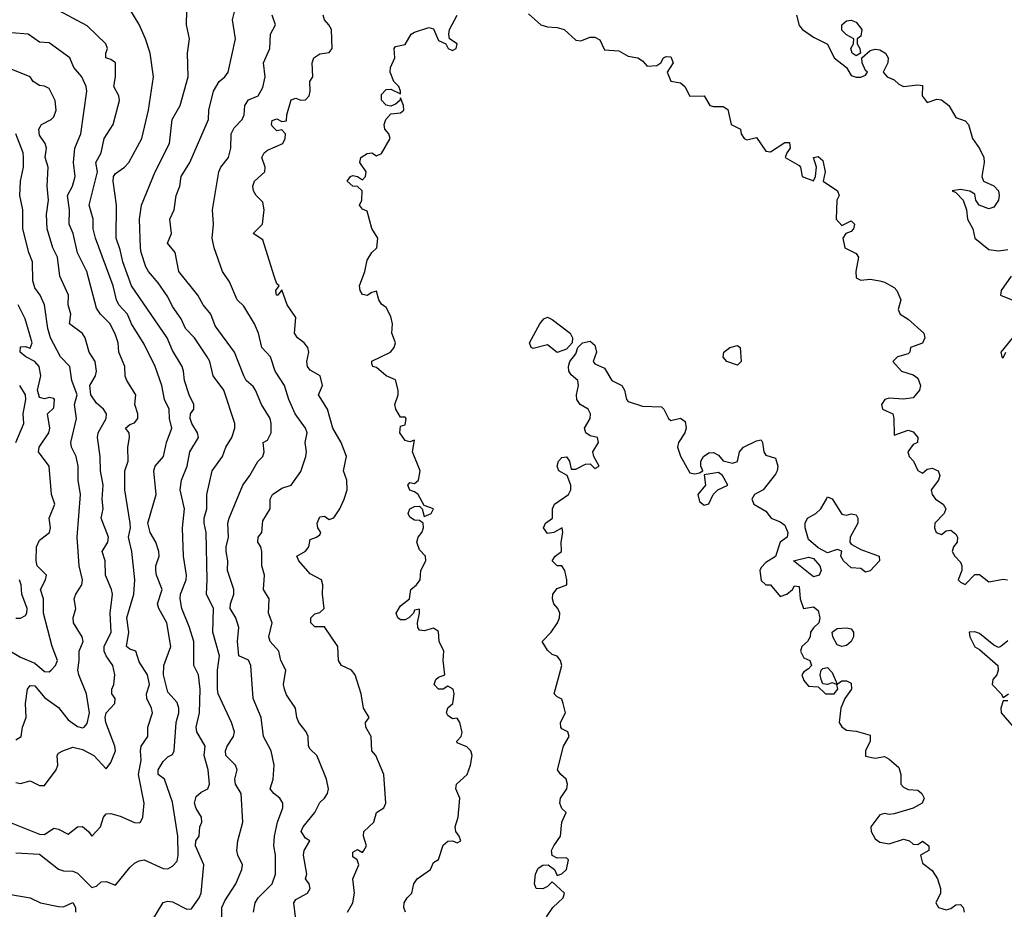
# Model space of a CAD drawing. Header units: metres. Extents: x -51132 to -49532, y -231222 to -229437.
# Tile 152 of 256: x -50403 to -50299, y -231008 to -230914. Entities that reach past the tile are written whole.
import ezdxf

# ---------------------------------------------------------------- set-up
doc = ezdxf.new("R2010")
doc.units = ezdxf.units.M
for name, color, linetype in [('CONTOUR_HALF', 8, 'Continuous'), ('CONTOUR_INDEX', 1, 'Continuous'), ('CONTOUR_INTER', 3, 'Continuous')]:
    doc.layers.add(name, color=color, linetype=linetype)

msp = doc.modelspace()

# ---------------------------------------------------------------- linework, layer by layer
at = {"layer": 'CONTOUR_HALF'}
for points, elevation in [([(-50403.08, -231002), (-50400.58, -231002.15), (-50398.58, -231003.74), (-50398.08, -231003.92), (-50397.08, -231003.95), (-50396.58, -231004.15), (-50395.08, -231005.65), (-50394.58, -231005.53), (-50394.08, -231005.06), (-50393.58, -231005.03), (-50392.58, -231005.43), (-50391.08, -231003.57), (-50390.58, -231003.11), (-50390.08, -231002.85), (-50389.58, -231002.76), (-50387.58, -231003.67), (-50387.08, -231003.69), (-50386.58, -231003.43), (-50386.08, -231002.87), (-50385.98, -231002.26), (-50386.01, -231000.26), (-50386.58, -230996.66), (-50387.43, -230994.26), (-50388.09, -230993.76), (-50388.09, -230993.26), (-50387.58, -230992.38), (-50387.08, -230991.91), (-50386.58, -230991.66), (-50386.41, -230991.26), (-50386.2, -230988.26), (-50385.91, -230987.26), (-50385.9, -230986.76), (-50386.08, -230986.18), (-50387.08, -230985.07), (-50387.53, -230983.26), (-50387.51, -230982.26), (-50386.75, -230980.26), (-50387.19, -230977.76), (-50388.02, -230976.26), (-50388.16, -230975.76), (-50387.68, -230974.26), (-50388.26, -230972.76), (-50388.33, -230972.26), (-50388.33, -230971.76), (-50388, -230970.76), (-50388.03, -230970.26), (-50388.34, -230969.26), (-50388.95, -230968.26), (-50389.17, -230967.26), (-50388.29, -230964.26), (-50388.55, -230961.76), (-50388.42, -230961.26), (-50387.54, -230960.26), (-50387.21, -230958.76), (-50386.65, -230957.26), (-50386.89, -230956.26), (-50386.92, -230955.26), (-50387.41, -230954.26), (-50387.69, -230952.76), (-50388.41, -230950.76), (-50389.58, -230948.41), (-50390.9, -230946.26), (-50391.33, -230945.26), (-50392.23, -230944.26), (-50392.48, -230943.76), (-50392.85, -230942.26), (-50394.71, -230937.26), (-50394.95, -230936.26), (-50394.94, -230935.26), (-50395.35, -230933.76), (-50394.48, -230930.26), (-50394.66, -230929.26), (-50394.08, -230928.26), (-50393.79, -230926.76), (-50392.82, -230925.26), (-50392.17, -230922.76), (-50392.23, -230922.26), (-50392.77, -230921.26), (-50392.6, -230920.26), (-50392.58, -230918.76), (-50393.08, -230918.41), (-50393.6, -230918.26), (-50393.62, -230917.76), (-50393.44, -230917.26), (-50393.62, -230916.76), (-50395.58, -230914.87), (-50398.59, -230913.26)], 79.5), ([(-50381.4, -231009.26), (-50381.38, -231007.76), (-50381.08, -231007.08), (-50379.92, -231005.26), (-50379.29, -231003.76), (-50379.2, -231003.26), (-50379.71, -231002.26), (-50379.81, -231001.76), (-50379.69, -231000.76), (-50379.17, -230998.76), (-50379.35, -230995.76), (-50379.94, -230994.76), (-50380.03, -230994.26), (-50379.78, -230993.26), (-50379.94, -230992.76), (-50380.97, -230991.76), (-50381, -230991.26), (-50380.81, -230990.76), (-50380.15, -230989.76), (-50380.06, -230989.26), (-50380.36, -230988.26), (-50381.77, -230985.26), (-50381.86, -230984.76), (-50381.86, -230982.76), (-50381.63, -230981.26), (-50382.33, -230978.76), (-50382.28, -230976.26), (-50383, -230974.76), (-50382.92, -230973.26), (-50383.02, -230968.26), (-50383.23, -230967.26), (-50383.24, -230966.76), (-50382.95, -230965.76), (-50382.97, -230964.26), (-50382.39, -230961.76), (-50381.33, -230960.26), (-50380.96, -230959.26), (-50380.35, -230958.26), (-50380.02, -230957.26), (-50380.02, -230956.76), (-50381.19, -230953.26), (-50382.29, -230951.76), (-50382.66, -230950.26), (-50382.92, -230949.76), (-50384.25, -230947.76), (-50385.23, -230946.76), (-50385.66, -230945.76), (-50386.58, -230944.46), (-50387.08, -230943.44), (-50388.08, -230941.96), (-50389.1, -230940.76), (-50389.39, -230940.26), (-50389.9, -230938.76), (-50389.94, -230938.26), (-50390.06, -230935.26), (-50389.85, -230933.76), (-50388.41, -230930.26), (-50386.91, -230927.26), (-50386.62, -230924.76), (-50385.76, -230923.26), (-50384.92, -230920.26), (-50385.01, -230917.76), (-50384.8, -230916.26), (-50385.11, -230914.76), (-50385.08, -230913.26)], 80.5), ([(-50373.61, -231008.76), (-50373.8, -231007.26), (-50373.58, -231006.91), (-50372.35, -231006.26), (-50372.09, -231005.76), (-50372.17, -231005.26), (-50372.58, -231004.76), (-50372.44, -231004.26), (-50372.77, -231002.26), (-50372.73, -231001.76), (-50372.1, -231000.76), (-50372.58, -231000.45), (-50373.03, -230999.76), (-50372.82, -230999.26), (-50371.59, -230997.76), (-50371.08, -230996.69), (-50370.58, -230996.26), (-50370.26, -230995.76), (-50370.14, -230995.26), (-50370.37, -230994.26), (-50371.17, -230992.26), (-50371.39, -230991.76), (-50372.08, -230991.09), (-50372.24, -230990.76), (-50372.3, -230989.76), (-50372.52, -230989.26), (-50373.28, -230988.26), (-50373.49, -230987.76), (-50373.63, -230986.76), (-50374.58, -230985.37), (-50374.8, -230984.76), (-50374.89, -230984.26), (-50374.66, -230982.76), (-50375.18, -230981.76), (-50375.38, -230980.76), (-50376.3, -230979.76), (-50376.42, -230979.26), (-50376.09, -230977.76), (-50376.48, -230976.76), (-50376.41, -230975.26), (-50377.01, -230974.26), (-50376.89, -230972.76), (-50377.17, -230971.76), (-50377.16, -230970.26), (-50377.29, -230969.76), (-50377.6, -230969.26), (-50377.56, -230968.76), (-50377.18, -230968.26), (-50377.08, -230967.02), (-50376.31, -230965.76), (-50376.3, -230964.76), (-50376.05, -230964.26), (-50375.08, -230963.6), (-50374.08, -230963.27), (-50373.08, -230961.83), (-50372.55, -230960.26), (-50372.48, -230959.76), (-50372.62, -230958.76), (-50372.4, -230957.76), (-50372.58, -230957.26), (-50373.65, -230955.76), (-50374.34, -230954.26), (-50374.79, -230952.76), (-50375.76, -230951.26), (-50376.27, -230949.76), (-50377.17, -230948.76), (-50377.54, -230947.26), (-50377.94, -230946.26), (-50379.08, -230944.41), (-50379.76, -230943.76), (-50380.58, -230941.86), (-50381.3, -230940.76), (-50382.21, -230938.26), (-50382.41, -230937.26), (-50382.27, -230935.76), (-50382.36, -230934.26), (-50381.7, -230930.26), (-50381.48, -230929.76), (-50380.69, -230928.76), (-50380.45, -230927.76), (-50380.42, -230926.26), (-50380.08, -230925.64), (-50379.24, -230924.76), (-50379.03, -230924.26), (-50378.96, -230923.26), (-50378.58, -230922.69), (-50377.55, -230922.26), (-50377.08, -230921.39), (-50376.82, -230920.26), (-50377, -230918.76), (-50376.33, -230917.26), (-50376.25, -230915.76), (-50375.73, -230914.76), (-50376.09, -230913.76)], 81.5), ([(-50362.03, -231008.26), (-50362.22, -231007.76), (-50362.18, -231007.26), (-50361.87, -231006.76), (-50361.36, -231006.26), (-50361.15, -231005.26), (-50360.8, -231004.76), (-50359.4, -231003.76), (-50359.08, -231003.03), (-50358.58, -231002.72), (-50358.08, -231001.2), (-50357.58, -231000.79), (-50357.08, -231000.74), (-50356.58, -231000.94), (-50356.22, -231000.76), (-50356.37, -231000.26), (-50356.73, -230999.76), (-50356.8, -230999.26), (-50356.49, -230998.26), (-50356.31, -230996.26), (-50356.73, -230995.26), (-50356.66, -230994.76), (-50355.54, -230993.76), (-50355.19, -230992.76), (-50355.03, -230991.76), (-50355.15, -230991.26), (-50355.58, -230990.83), (-50356.58, -230990.42), (-50356.62, -230990.26), (-50356.17, -230989.76), (-50356.08, -230989.33), (-50356.32, -230988.26), (-50356.58, -230987.83), (-50357.08, -230987.89), (-50357.58, -230987.54), (-50357.71, -230987.26), (-50357.58, -230986.72), (-50357.04, -230986.26), (-50356.92, -230985.26), (-50357.01, -230984.76), (-50357.58, -230984.45), (-50358.08, -230984.75), (-50358.58, -230984.77), (-50359.01, -230984.26), (-50358.84, -230983.76), (-50358.58, -230983.5), (-50357.88, -230983.26), (-50358.07, -230981.76), (-50358, -230980.76), (-50358.51, -230979.76), (-50358.58, -230978.68), (-50359.08, -230978.35), (-50360.08, -230978.62), (-50360.58, -230978.55), (-50360.74, -230978.26), (-50360.77, -230977.76), (-50360.55, -230976.76), (-50360.58, -230976.35), (-50361.08, -230976.44), (-50361.2, -230976.76), (-50361.69, -230977.26), (-50362.08, -230977.47), (-50362.58, -230977.47), (-50362.83, -230977.26), (-50363.02, -230976.76), (-50362.58, -230976), (-50361.61, -230975.26), (-50361.48, -230974.26), (-50360.87, -230973.76), (-50360.49, -230973.26), (-50360.42, -230972.26), (-50359.91, -230971.26), (-50359.94, -230970.76), (-50360.58, -230970.1), (-50360.84, -230969.26), (-50360.71, -230968.76), (-50360.31, -230968.26), (-50360.14, -230967.76), (-50360.19, -230967.26), (-50360.58, -230966.99), (-50361.08, -230966.97), (-50361.58, -230966.64), (-50361.75, -230966.26), (-50361.58, -230965.78), (-50361.08, -230965.51), (-50360.58, -230965.48), (-50360.3, -230965.76), (-50360.08, -230966.59), (-50359.32, -230966.26), (-50359.1, -230965.76), (-50360.08, -230965.4), (-50360.72, -230964.26), (-50361.08, -230963.96), (-50361.58, -230963.79), (-50361.8, -230963.26), (-50361.58, -230963), (-50361.08, -230963.08), (-50360.67, -230962.76), (-50360.49, -230961.76), (-50361.31, -230959.76), (-50361.08, -230958.53), (-50361.58, -230958.69), (-50362.08, -230958.56), (-50362.64, -230957.76), (-50362.58, -230957.04), (-50362.08, -230956.9), (-50361.97, -230956.26), (-50362.08, -230956.12), (-50362.58, -230956.11), (-50363.06, -230955.26), (-50363.15, -230954.76), (-50362.81, -230953.76), (-50362.8, -230953.26), (-50363.08, -230952.16), (-50364.08, -230951.76), (-50365.08, -230950.86), (-50365.47, -230950.76), (-50365.58, -230950.5), (-50365.58, -230950.21), (-50363.63, -230949.26), (-50363.25, -230948.76), (-50363.11, -230948.26), (-50363.47, -230947.26), (-50363.41, -230946.26), (-50363.58, -230945.49), (-50364.08, -230944.55), (-50364.58, -230944.21), (-50364.85, -230943.76), (-50365.08, -230942.84), (-50365.58, -230942.97), (-50366.08, -230943.3), (-50366.58, -230943.18), (-50366.82, -230942.76), (-50366.89, -230942.26), (-50366.33, -230940.76), (-50366.08, -230939.56), (-50365.6, -230938.76), (-50365.07, -230938.26), (-50364.97, -230937.26), (-50365.58, -230936.22), (-50366.08, -230934.39), (-50366.58, -230934.21), (-50366.89, -230933.76), (-50366.65, -230933.26), (-50366.62, -230932.26), (-50367.08, -230931.82), (-50367.58, -230931.76), (-50368.18, -230931.26), (-50367.85, -230930.76), (-50367.58, -230930.63), (-50367.09, -230930.76), (-50366.58, -230931.11), (-50366.26, -230930.76), (-50366.18, -230930.26), (-50366.86, -230929.26), (-50366.74, -230928.76), (-50366.08, -230928.33), (-50365.58, -230928.26), (-50365.08, -230928.56), (-50364.58, -230928.32), (-50363.67, -230926.76), (-50363.78, -230926.26), (-50364.23, -230925.76), (-50364.28, -230925.26), (-50364.12, -230924.76), (-50363.58, -230924.15), (-50362.58, -230924.04), (-50362.22, -230923.76), (-50362.25, -230923.26), (-50362.58, -230922.47), (-50362.63, -230922.76), (-50363.08, -230923.13), (-50363.58, -230923.33), (-50364.08, -230923.23), (-50364.58, -230922.71), (-50364.58, -230922.13), (-50364.08, -230921.58), (-50363.58, -230921.54), (-50362.58, -230922.04), (-50362.55, -230921.76), (-50362.74, -230921.26), (-50363.26, -230920.76), (-50363.65, -230919.76), (-50363.62, -230919.26), (-50363.17, -230918.26), (-50363.22, -230917.26), (-50363.08, -230917.07), (-50362.08, -230916.84), (-50361.45, -230915.76), (-50361.08, -230915.53), (-50359.58, -230915.07), (-50359.08, -230915.18), (-50358.58, -230916.44), (-50357.8, -230916.76), (-50357.54, -230917.26), (-50357.08, -230917.46), (-50356.7, -230917.26), (-50356.58, -230916.76), (-50357.39, -230916.26), (-50357.47, -230915.76), (-50357.41, -230915.26), (-50356.61, -230913.76)], 82.5), ([(-50349.08, -230913.62), (-50347.79, -230914.76), (-50347.08, -230914.99), (-50346.08, -230915.06), (-50345.34, -230915.26), (-50344.08, -230916.38), (-50343.58, -230916.47), (-50342.58, -230916.06), (-50342.08, -230916.06), (-50341.58, -230916.36), (-50341.08, -230917.39), (-50339.58, -230917.5), (-50338.58, -230918.06), (-50337.58, -230918.26), (-50337.08, -230918.56), (-50336.58, -230919.12), (-50335.58, -230919.07), (-50335.16, -230918.76), (-50334.86, -230918.26), (-50334.58, -230918.11), (-50334.08, -230918.16), (-50333.84, -230918.76), (-50334.46, -230919.76), (-50334.08, -230920.7), (-50333.08, -230920.9), (-50332.62, -230921.26), (-50332.08, -230922.29), (-50330.58, -230922.26), (-50329.98, -230923.26), (-50329.58, -230923.39), (-50328.58, -230923.36), (-50328.08, -230923.7), (-50327.74, -230925.26), (-50326.76, -230925.76), (-50326.68, -230926.26), (-50326.35, -230926.76), (-50326.08, -230926.88), (-50325.08, -230926.64), (-50324.08, -230928.07), (-50323.58, -230928.15), (-50322.08, -230927.17), (-50321.58, -230927.18), (-50321.51, -230927.76), (-50321.87, -230928.26), (-50322.03, -230928.76), (-50320.58, -230929.58), (-50320.44, -230929.76), (-50320.26, -230930.76), (-50319.08, -230931.2), (-50318.85, -230930.76), (-50318.74, -230929.76), (-50319.08, -230928.76), (-50318.58, -230928.64), (-50318.08, -230929.06), (-50317.84, -230930.26), (-50318.06, -230931.26), (-50316.53, -230932.26), (-50316.37, -230932.76), (-50316.61, -230933.26), (-50316.69, -230935.26), (-50316.08, -230935.91), (-50315.08, -230935.42), (-50314.74, -230935.76), (-50314.85, -230936.26), (-50315.08, -230936.53), (-50315.65, -230936.76), (-50315.97, -230937.26), (-50315.75, -230938.26), (-50314.58, -230938.87), (-50314.32, -230939.26), (-50314.62, -230940.76), (-50314.58, -230941.43), (-50314.08, -230941.66), (-50313.08, -230941.58), (-50312.08, -230941.74), (-50311.58, -230941.87), (-50310.58, -230942.44), (-50310.3, -230942.76), (-50309.88, -230943.76), (-50310.15, -230944.76), (-50309.93, -230945.26), (-50309.08, -230945.8), (-50307.43, -230947.26), (-50307.34, -230947.76), (-50307.58, -230948.32), (-50308.84, -230948.76), (-50308.92, -230949.26), (-50309.08, -230949.45), (-50310.21, -230949.76), (-50310.71, -230950.26), (-50309.79, -230951.26), (-50308.58, -230951.66), (-50308.08, -230952.01), (-50307.79, -230952.76), (-50307.89, -230953.26), (-50308.58, -230954.08), (-50309.58, -230954.21), (-50311.08, -230954.12), (-50311.55, -230954.26), (-50311.89, -230954.76), (-50311.8, -230955.26), (-50310.71, -230955.76), (-50310.59, -230956.26), (-50310.58, -230958.01), (-50309.08, -230957.46), (-50308.58, -230957.64), (-50308.09, -230958.26), (-50308.1, -230958.76), (-50308.58, -230958.98), (-50309.13, -230959.76), (-50308.98, -230960.26), (-50308.53, -230960.76), (-50308.08, -230961.73), (-50307.58, -230962), (-50307.08, -230961.58), (-50306.58, -230961.47), (-50305.92, -230961.76), (-50305.76, -230962.26), (-50305.9, -230962.76), (-50306.68, -230963.76), (-50306.55, -230964.26), (-50306.21, -230964.76), (-50305.39, -230965.26), (-50305.13, -230965.76), (-50305.29, -230966.26), (-50306.27, -230967.26), (-50306.32, -230967.76), (-50306.13, -230968.26), (-50305.58, -230968.47), (-50305.08, -230968.07), (-50304.58, -230968.01), (-50304.08, -230968.42), (-50303.91, -230968.76), (-50303.93, -230969.26), (-50304.3, -230969.76), (-50304.47, -230970.26), (-50304.18, -230970.76), (-50303.58, -230971.38), (-50303.43, -230971.76), (-50303.44, -230972.26), (-50303.83, -230973.26), (-50303.58, -230973.49), (-50303.08, -230973.72), (-50302.08, -230972.7), (-50301.58, -230972.7), (-50300.58, -230973.47), (-50299.08, -230973.18), (-50298.63, -230973.26)], 82.5), ([(-50403.08, -230994.59), (-50402.58, -230994.69), (-50401.58, -230994.43), (-50400.58, -230994.93), (-50400.08, -230994.93), (-50398.82, -230993.26), (-50398.65, -230992.76), (-50398.72, -230991.76), (-50398.58, -230991.51), (-50398.15, -230991.26), (-50397.08, -230990.88), (-50396.08, -230991.12), (-50394.88, -230991.76), (-50393.58, -230993.15), (-50393.08, -230992.5), (-50392.6, -230991.26), (-50392.66, -230990.76), (-50393.6, -230988.26), (-50393.67, -230987.76), (-50393.58, -230987.25), (-50392.65, -230986.26), (-50392.61, -230985.76), (-50392.96, -230985.26), (-50392.97, -230984.76), (-50392.76, -230984.26), (-50392.65, -230983.26), (-50392.88, -230982.26), (-50393.58, -230981.26), (-50393.79, -230980.76), (-50393.79, -230980.26), (-50393.05, -230978.76), (-50393.15, -230976.76), (-50392.91, -230974.76), (-50393, -230974.26), (-50393.64, -230972.76), (-50393.68, -230971.26), (-50393.98, -230970.26), (-50393.39, -230969.26), (-50393.31, -230968.76), (-50394.08, -230966.76), (-50393.88, -230965.76), (-50393.98, -230964.76), (-50393.88, -230963.26), (-50394.15, -230961.76), (-50394.2, -230960.26), (-50394.47, -230958.26), (-50394.42, -230957.76), (-50393.58, -230956.26), (-50393.54, -230955.76), (-50393.85, -230955.26), (-50394.58, -230954.64), (-50395.17, -230953.76), (-50395.3, -230952.76), (-50394.68, -230951.76), (-50394.6, -230951.26), (-50394.74, -230950.26), (-50395.37, -230949.26), (-50395.77, -230947.76), (-50396.08, -230947.28), (-50397.43, -230946.26), (-50397.28, -230945.26), (-50397.58, -230944.26), (-50397.54, -230943.26), (-50398.46, -230941.26), (-50398.7, -230939.26), (-50399.2, -230938.26), (-50399.8, -230936.26), (-50399.87, -230934.76), (-50399.63, -230933.26), (-50399.79, -230931.76), (-50399.68, -230929.76), (-50399.99, -230928.76), (-50399.86, -230927.76), (-50399.98, -230927.26), (-50400.58, -230926.38), (-50400.68, -230925.76), (-50400.37, -230925.26), (-50399.37, -230924.76), (-50399.08, -230924.45), (-50398.84, -230923.76), (-50398.95, -230922.76), (-50399.58, -230921.48), (-50400.08, -230921.23), (-50400.58, -230921.17), (-50401.25, -230920.76), (-50401.58, -230920.25), (-50403.58, -230919.45)], 78.5), ([(-50404.08, -230980.5), (-50402.58, -230981.41), (-50401.08, -230982.03), (-50400.08, -230982.89), (-50399.58, -230982.93), (-50399.35, -230982.76), (-50398.91, -230982.26), (-50398.7, -230981.76), (-50399.26, -230980.26), (-50400.17, -230976.76), (-50400.17, -230975.26), (-50400.47, -230974.26), (-50399.97, -230973.26), (-50399.86, -230972.76), (-50400.84, -230971.76), (-50400.96, -230971.26), (-50400.9, -230969.76), (-50400.58, -230969.08), (-50399.55, -230968.26), (-50399.45, -230967.76), (-50399.59, -230966.76), (-50398.98, -230965.26), (-50399.32, -230964.26), (-50399.56, -230961.26), (-50400.71, -230959.76), (-50400.64, -230959.26), (-50399.61, -230957.76), (-50399.49, -230957.26), (-50399.76, -230955.76), (-50399.08, -230955.14), (-50399.03, -230954.26), (-50399.08, -230954.15), (-50399.58, -230954.03), (-50400.08, -230954.19), (-50400.58, -230954.03), (-50400.79, -230953.26), (-50400.45, -230951.76), (-50400.62, -230950.76), (-50401.08, -230950.26), (-50402.04, -230949.76), (-50402.64, -230949.26), (-50402.58, -230948.69), (-50402.08, -230948.65), (-50401.58, -230948.85), (-50401.35, -230948.26), (-50402.11, -230945.76), (-50402.84, -230944.26)], 77.5), ([(-50298.58, -230979.66), (-50299.33, -230980.26), (-50299.58, -230980.39), (-50300.08, -230980.14), (-50301.58, -230978.89), (-50302.08, -230978.74), (-50302.67, -230978.76), (-50302.6, -230979.26), (-50302.08, -230980.31), (-50301.58, -230980.58), (-50299.66, -230982.26), (-50299.61, -230982.76), (-50299.75, -230983.26), (-50300.16, -230983.76), (-50300.26, -230984.26), (-50299.29, -230985.26), (-50299.08, -230985.64), (-50298.51, -230985.26)], 82.5), ([(-50298.58, -230985.98), (-50299.08, -230986), (-50299.34, -230986.76), (-50299.28, -230987.26), (-50297.98, -230988.76)], 82.5)]:
    msp.add_lwpolyline(points, dxfattribs=dict(at, elevation=elevation))
at = {"layer": 'CONTOUR_INDEX', "elevation": 80}
for points in [[(-50389.08, -231009.75), (-50387.58, -231007.23), (-50387.08, -231007.09), (-50386.58, -231007.18), (-50385.08, -231007.95), (-50384.58, -231007.91), (-50383.76, -231006.76), (-50383.56, -231006.26), (-50383.27, -231003.26), (-50384.16, -231001.26), (-50384.11, -231000.76), (-50383.76, -231000.26), (-50383.7, -230999.26), (-50383.5, -230998.76), (-50383.52, -230998.26), (-50384.08, -230997.34), (-50384.25, -230996.76), (-50384.08, -230996.07), (-50383.58, -230995.61), (-50382.86, -230995.26), (-50382.68, -230994.76), (-50382.84, -230993.26), (-50383.26, -230991.76), (-50383.14, -230990.76), (-50384.01, -230989.26), (-50384.1, -230988.76), (-50383.73, -230987.26), (-50383.67, -230984.76), (-50383.85, -230983.26), (-50384.35, -230982.26), (-50384.35, -230979.76), (-50384.78, -230978.26), (-50385.59, -230976.26), (-50385.77, -230975.26), (-50385.75, -230974.76), (-50385.14, -230973.26), (-50385.11, -230972.76), (-50385.42, -230970.76), (-50385.54, -230967.76), (-50385.31, -230965.76), (-50385.77, -230963.76), (-50385.63, -230962.76), (-50385.03, -230961.26), (-50384.76, -230959.76), (-50383.85, -230958.26), (-50383.94, -230957.76), (-50384.56, -230956.76), (-50384.73, -230956.26), (-50384.7, -230955.76), (-50384.35, -230955.26), (-50384.34, -230954.76), (-50384.83, -230953.76), (-50385.33, -230952.26), (-50385.41, -230951.26), (-50385.57, -230950.76), (-50386.58, -230949.1), (-50387.13, -230947.76), (-50390.89, -230942.26), (-50391.8, -230939.76), (-50392.08, -230938.48), (-50392.52, -230937.26), (-50392.47, -230933.76), (-50392.83, -230931.26), (-50392.79, -230930.76), (-50392.58, -230930.42), (-50391.63, -230929.76), (-50391.19, -230929.26), (-50389.8, -230926.76), (-50389.1, -230923.76), (-50388.59, -230920.26), (-50388.95, -230917.76), (-50389.44, -230916.26), (-50390.08, -230914.74), (-50391.08, -230913.11)], [(-50405.08, -231006.14), (-50401.58, -231006.76), (-50400.47, -231007.26), (-50398.58, -231007.65), (-50398.08, -231007.71), (-50397.08, -231007.24), (-50396.8, -231007.76), (-50396.8, -231008.26)]]:
    msp.add_lwpolyline(points, dxfattribs=at)
at = {"layer": 'CONTOUR_INTER'}
for points, elevation in [([(-50378.05, -231008.26), (-50377.88, -231007.26), (-50377.57, -231006.76), (-50376.1, -231005.26), (-50375.73, -231004.26), (-50375.75, -231002.26), (-50375.9, -231001.26), (-50375.84, -231000.26), (-50375.53, -230998.76), (-50374.96, -230997.26), (-50374.95, -230996.76), (-50375.27, -230996.26), (-50375.92, -230995.76), (-50376.3, -230995.26), (-50375.98, -230994.26), (-50375.88, -230992.76), (-50376.18, -230991.26), (-50377, -230989.76), (-50377.26, -230987.76), (-50378.08, -230985.76), (-50378.34, -230982.26), (-50378.58, -230981.7), (-50379.6, -230981.26), (-50379.73, -230979.76), (-50379.6, -230978.26), (-50379.91, -230977.26), (-50380.51, -230976.26), (-50380.46, -230975.76), (-50380.11, -230974.76), (-50380.13, -230974.26), (-50380.79, -230972.26), (-50380.77, -230971.26), (-50380.94, -230970.26), (-50380.94, -230969.76), (-50380.69, -230968.76), (-50380.76, -230967.26), (-50380.6, -230966.76), (-50379.18, -230963.26), (-50378.43, -230962.26), (-50377.58, -230960.78), (-50377.07, -230960.26), (-50376.94, -230959.76), (-50377.05, -230958.76), (-50376.58, -230958.52), (-50376.2, -230957.76), (-50376.18, -230956.76), (-50376.29, -230956.26), (-50377.21, -230954.76), (-50377.84, -230953.26), (-50378.08, -230952.86), (-50378.81, -230952.26), (-50379.07, -230951.76), (-50380.05, -230949.26), (-50382.08, -230946.49), (-50382.54, -230945.26), (-50383.36, -230944.26), (-50383.9, -230943.26), (-50385.92, -230940.76), (-50386.3, -230938.76), (-50387.12, -230937.76), (-50386.68, -230936.76), (-50386.87, -230935.26), (-50386.39, -230934.26), (-50386.19, -230932.76), (-50385.82, -230931.76), (-50385.67, -230930.76), (-50384.74, -230929.26), (-50382.79, -230924.76), (-50382.77, -230923.76), (-50382.27, -230921.76), (-50381.65, -230920.76), (-50381.07, -230920.26), (-50380.71, -230919.76), (-50379.96, -230916.26), (-50380.28, -230914.26), (-50380.02, -230913.26)], 81), ([(-50368.14, -231008.26), (-50367.57, -231007.26), (-50367.4, -231006.26), (-50367.57, -231004.76), (-50366.96, -231003.26), (-50367.12, -231002.76), (-50367.58, -231002.42), (-50367.58, -231001.95), (-50367.08, -231001.66), (-50366.58, -231001.97), (-50366.43, -231001.76), (-50366.14, -231001.26), (-50366.46, -231000.26), (-50366.44, -230999.76), (-50365.39, -230998.76), (-50365.1, -230997.76), (-50364.32, -230997.26), (-50364.12, -230996.76), (-50364.32, -230993.76), (-50365.16, -230991.76), (-50365.58, -230991.26), (-50365.66, -230989.76), (-50366.21, -230988.76), (-50366.24, -230988.26), (-50365.87, -230987.76), (-50366.46, -230986.76), (-50366.71, -230985.26), (-50367.33, -230983.26), (-50367.72, -230982.76), (-50368.79, -230982.26), (-50369.1, -230981.76), (-50369.16, -230980.26), (-50370.58, -230978.2), (-50371.58, -230978.2), (-50372.01, -230977.76), (-50372, -230977.26), (-50371.58, -230976.82), (-50371.08, -230976.69), (-50370.61, -230976.26), (-50370.8, -230974.76), (-50370.74, -230973.76), (-50370.89, -230973.26), (-50372.08, -230972.62), (-50373.29, -230971.26), (-50373.47, -230970.76), (-50372.58, -230970.21), (-50372.22, -230969.76), (-50372.08, -230969.01), (-50371.4, -230968.76), (-50371.08, -230968.51), (-50370.96, -230968.26), (-50371.27, -230967.76), (-50371.36, -230967.26), (-50371.08, -230966.6), (-50370.58, -230966.55), (-50370.08, -230966.88), (-50369.58, -230966.71), (-50368.97, -230965.76), (-50368.49, -230964.76), (-50368.19, -230963.76), (-50368.22, -230962.76), (-50368.58, -230961.76), (-50368.24, -230960.26), (-50368.81, -230958.76), (-50369.69, -230957.26), (-50370.26, -230955.26), (-50371.2, -230953.76), (-50370.8, -230952.76), (-50371.02, -230951.76), (-50372.08, -230951.14), (-50372.38, -230950.76), (-50372.45, -230950.26), (-50372.22, -230949.26), (-50372.34, -230948.76), (-50372.72, -230948.26), (-50373.42, -230947.76), (-50373.72, -230947.26), (-50373.58, -230945.6), (-50374.49, -230944.26), (-50375.08, -230942.68), (-50375.48, -230943.26), (-50375.63, -230943.26), (-50375.71, -230942.76), (-50375.36, -230942.26), (-50375.58, -230942.05), (-50375.89, -230941.26), (-50377.08, -230937.41), (-50378.08, -230936.76), (-50377.12, -230935.76), (-50376.92, -230934.26), (-50377.08, -230933.45), (-50377.78, -230932.76), (-50378.06, -230932.26), (-50378.12, -230931.76), (-50377.95, -230931.26), (-50376.84, -230930.26), (-50376.81, -230929.76), (-50377.19, -230928.76), (-50376.94, -230928.26), (-50376.58, -230927.98), (-50374.97, -230927.26), (-50374.7, -230926.76), (-50374.67, -230926.26), (-50375.08, -230925.83), (-50375.58, -230925.95), (-50376.08, -230925.44), (-50376.17, -230925.26), (-50376.08, -230924.84), (-50375.58, -230924.69), (-50375.08, -230924.96), (-50374.58, -230924.9), (-50374.54, -230924.26), (-50374.08, -230922.68), (-50373.58, -230922.5), (-50373.08, -230922.72), (-50372.58, -230922.68), (-50372.2, -230922.26), (-50372.08, -230921.76), (-50372.1, -230920.76), (-50371.79, -230920.26), (-50371.87, -230918.76), (-50371.71, -230918.26), (-50371.08, -230917.84), (-50370.08, -230917.69), (-50369.76, -230917.26), (-50369.85, -230915.26), (-50370.11, -230914.76), (-50370.58, -230914.26), (-50370.71, -230913.76)], 82), ([(-50320.87, -230913.76), (-50320.58, -230914.85), (-50320.22, -230915.26), (-50319.08, -230916.08), (-50317.58, -230916.8), (-50316.9, -230918.26), (-50315.59, -230919.26), (-50315.08, -230920.11), (-50314.58, -230920.28), (-50314.08, -230920.27), (-50313.58, -230920.09), (-50313.38, -230919.76), (-50313.58, -230919.6), (-50313.93, -230918.76), (-50313.98, -230918.26), (-50313.08, -230917.48), (-50312.58, -230917.33), (-50312.08, -230917.4), (-50311.49, -230917.76), (-50311.19, -230918.26), (-50311.23, -230918.76), (-50311.72, -230919.76), (-50311.3, -230920.26), (-50310.58, -230920.57), (-50310.08, -230921.04), (-50309.58, -230921.27), (-50308.08, -230921.08), (-50307.58, -230921.17), (-50307.63, -230922.26), (-50307.08, -230922.96), (-50306.08, -230922.59), (-50305.58, -230922.69), (-50304.8, -230923.26), (-50304.08, -230924.53), (-50303.08, -230924.9), (-50302.74, -230925.26), (-50302.32, -230926.76), (-50301.58, -230927.8), (-50301.11, -230928.76), (-50301.08, -230929.26), (-50301.32, -230930.76), (-50301.14, -230931.26), (-50300.08, -230931.74), (-50299.59, -230932.26), (-50299.49, -230932.76), (-50299.59, -230933.26), (-50300.08, -230933.97), (-50300.58, -230934.15), (-50301.61, -230933.76), (-50301.96, -230933.26), (-50302.08, -230932.6), (-50302.58, -230932.31), (-50303.58, -230932.12), (-50304.47, -230932.26), (-50304.08, -230932.43), (-50303.28, -230933.26), (-50302.95, -230934.26), (-50302.85, -230935.26), (-50302.29, -230936.26), (-50302.07, -230937.26), (-50300.58, -230938.45), (-50299.58, -230938.57), (-50298.58, -230938.45)], 82), ([(-50316.08, -230914.76), (-50315.58, -230914.35), (-50315.08, -230914.28), (-50314.58, -230914.48), (-50313.96, -230915.26), (-50314.08, -230915.96), (-50314.46, -230916.26), (-50314.46, -230916.76), (-50314.17, -230917.26), (-50314.11, -230917.76), (-50314.58, -230918.04), (-50315, -230917.76), (-50315.14, -230917.26), (-50314.84, -230916.76), (-50314.81, -230916.26), (-50315.58, -230915.81), (-50316.08, -230915.33), (-50316.08, -230914.76)], 82), ([(-50403.58, -230998.86), (-50400.58, -231000.03), (-50400.08, -231000.08), (-50399.08, -230999.41), (-50398.58, -230999.53), (-50397.58, -231000.03), (-50396.58, -230999.27), (-50396.08, -230999.25), (-50395.44, -230999.76), (-50395.08, -231000.26), (-50394.17, -230999.26), (-50393.85, -230998.26), (-50393.58, -230997.9), (-50393.08, -230997.87), (-50392.08, -230998.13), (-50390.58, -230998.81), (-50390.08, -230998.86), (-50389.94, -230998.76), (-50389.7, -230998.26), (-50389.57, -230996.76), (-50390.16, -230993.76), (-50389.87, -230992.26), (-50389.94, -230991.26), (-50389.87, -230990.76), (-50389.18, -230989.76), (-50389.18, -230988.76), (-50388.7, -230987.26), (-50388.81, -230986.76), (-50389.29, -230985.76), (-50389.31, -230985.26), (-50389.01, -230984.26), (-50389.23, -230983.26), (-50390.08, -230981.88), (-50390.43, -230980.76), (-50391.08, -230980.56), (-50391.43, -230980.26), (-50391.19, -230978.76), (-50391.38, -230977.26), (-50390.64, -230974.76), (-50390.55, -230973.26), (-50390.85, -230970.26), (-50391.21, -230968.76), (-50391.02, -230967.76), (-50391.05, -230967.26), (-50391.61, -230963.76), (-50391.61, -230961.76), (-50391.26, -230960.76), (-50391.28, -230959.26), (-50391.12, -230958.26), (-50391.16, -230957.76), (-50391.53, -230957.26), (-50391.08, -230956.87), (-50390.58, -230956.71), (-50390.23, -230956.26), (-50390.24, -230955.76), (-50390.54, -230954.76), (-50390.43, -230953.76), (-50391.41, -230952.26), (-50391.58, -230951.79), (-50391.59, -230950.76), (-50392.22, -230949.26), (-50392.31, -230948.26), (-50392.58, -230947.42), (-50393.15, -230946.26), (-50394.15, -230945.26), (-50394.58, -230944.61), (-50395.59, -230940.76), (-50396.58, -230938.78), (-50397.03, -230936.76), (-50397.47, -230935.76), (-50397.45, -230934.26), (-50397.65, -230932.76), (-50397.12, -230931.76), (-50396.85, -230930.76), (-50397.01, -230929.26), (-50396.87, -230927.76), (-50396.24, -230926.26), (-50395.59, -230921.76), (-50395.69, -230921.26), (-50396.15, -230920.26), (-50396.98, -230919.26), (-50397.38, -230918.26), (-50399.58, -230916.66), (-50400.58, -230916.59), (-50401.8, -230915.76), (-50403.58, -230915.62)], 79), ([(-50403.08, -230990.09), (-50402.52, -230989.76), (-50402.39, -230988.76), (-50402.01, -230987.76), (-50402.07, -230986.26), (-50401.86, -230984.76), (-50401.58, -230984.38), (-50401.08, -230984.4), (-50400.08, -230985.66), (-50398.58, -230986.71), (-50397.58, -230988.01), (-50396.58, -230988.7), (-50396.08, -230988.84), (-50395.9, -230988.76), (-50395.58, -230988.37), (-50395.31, -230987.26), (-50395.64, -230985.26), (-50396.45, -230983.26), (-50396.54, -230982.76), (-50396.4, -230981.76), (-50396.43, -230980.76), (-50395.99, -230979.76), (-50396.09, -230979.26), (-50397.01, -230977.76), (-50397.03, -230977.26), (-50396.76, -230976.26), (-50396.93, -230975.26), (-50396.78, -230974.76), (-50396.14, -230973.76), (-50396.07, -230973.26), (-50396.41, -230971.76), (-50396.61, -230968.76), (-50396.29, -230964.26), (-50396.52, -230962.76), (-50396.51, -230961.26), (-50396.73, -230960.26), (-50397.21, -230959.26), (-50397.28, -230958.76), (-50396.68, -230956.26), (-50396.92, -230954.76), (-50396.62, -230953.76), (-50397.18, -230952.26), (-50397.4, -230950.76), (-50398.39, -230949.76), (-50399.43, -230947.76), (-50399.73, -230946.76), (-50400.07, -230944.26), (-50400.53, -230943.26), (-50401.08, -230942.47), (-50401.3, -230941.76), (-50401.32, -230939.76), (-50401.72, -230938.76), (-50402.35, -230936.26), (-50402.34, -230934.26), (-50402.68, -230932.76), (-50402.58, -230931.26), (-50402.27, -230929.76), (-50402.27, -230928.76), (-50402.31, -230928.26), (-50403.08, -230926.26)], 78), ([(-50298.25, -230941.26), (-50299.28, -230942.76), (-50299.35, -230943.26), (-50298.08, -230943.77)], 82), ([(-50347.47, -230945.76), (-50347.08, -230945.58), (-50346.58, -230945.83), (-50344.71, -230947.26), (-50344.44, -230947.76), (-50344.47, -230948.26), (-50345.08, -230948.94), (-50346.08, -230949.31), (-50347.08, -230948.49), (-50348.58, -230948.89), (-50348.81, -230948.76), (-50348.98, -230948.26), (-50347.88, -230946.26), (-50347.47, -230945.76)], 83), ([(-50347.18, -231008.76), (-50346.51, -231007.76), (-50345.42, -231006.76), (-50345.29, -231006.26), (-50346.58, -231005.08), (-50347.08, -231005.55), (-50347.58, -231005.81), (-50348.28, -231005.76), (-50348.44, -231005.26), (-50348.36, -231004.26), (-50348.08, -231003.63), (-50347.58, -231003.32), (-50347.02, -231003.26), (-50346.33, -231003.76), (-50346.08, -231004.38), (-50345.58, -231004.23), (-50345.09, -231003.76), (-50344.87, -231002.76), (-50345.08, -231002.53), (-50346.08, -231002.56), (-50346.58, -231002.28), (-50346.65, -231001.76), (-50346.43, -231001.26), (-50345.7, -231000.26), (-50345.56, -230998.76), (-50345.12, -230997.76), (-50345.58, -230997.33), (-50345.79, -230996.76), (-50345.7, -230996.26), (-50345.03, -230995.26), (-50344.97, -230994.76), (-50345.1, -230994.26), (-50345.69, -230993.76), (-50346.03, -230993.26), (-50345.4, -230990.76), (-50344.8, -230989.76), (-50344.94, -230989.26), (-50345.58, -230988.95), (-50345.68, -230988.76), (-50345.7, -230988.26), (-50345.18, -230987.26), (-50345.43, -230986.26), (-50345.58, -230985.83), (-50346.08, -230985.57), (-50346.37, -230985.26), (-50345.57, -230982.26), (-50345.7, -230981.76), (-50346.08, -230981.28), (-50346.58, -230981.11), (-50347.08, -230980.66), (-50347.63, -230979.76), (-50346.7, -230978.76), (-50346.02, -230977.76), (-50345.82, -230977.26), (-50345.8, -230976.76), (-50346.01, -230976.26), (-50346.43, -230975.76), (-50346.56, -230975.26), (-50346.51, -230974.76), (-50346.08, -230974.17), (-50345.06, -230973.76), (-50345.03, -230973.26), (-50345.25, -230972.26), (-50345.58, -230971.77), (-50346.08, -230971.77), (-50346.59, -230971.26), (-50346.27, -230970.76), (-50345.62, -230970.26), (-50345.63, -230969.26), (-50345.47, -230968.26), (-50345.55, -230967.76), (-50346.41, -230968.26), (-50347.08, -230968.35), (-50347.51, -230967.76), (-50347.28, -230967.26), (-50346.57, -230966.76), (-50346.56, -230965.76), (-50346.36, -230965.26), (-50344.88, -230964.26), (-50344.63, -230963.76), (-50344.64, -230963.26), (-50345, -230962.26), (-50345.9, -230961.76), (-50346.07, -230961.26), (-50345.94, -230960.76), (-50345.58, -230960.37), (-50345.08, -230960.29), (-50344.77, -230960.76), (-50344.58, -230961.58), (-50344.08, -230961.59), (-50343.08, -230961.07), (-50342.58, -230961.04), (-50342.08, -230961.51), (-50341.63, -230961.26), (-50342.21, -230960.26), (-50342.29, -230959.76), (-50341.71, -230958.76), (-50341.8, -230958.26), (-50342.58, -230958.08), (-50343.03, -230957.76), (-50343.19, -230957.26), (-50342.6, -230956.26), (-50342.55, -230955.76), (-50342.81, -230955.26), (-50343.64, -230954.76), (-50344, -230954.26), (-50344.02, -230953.76), (-50343.83, -230952.76), (-50343.89, -230952.26), (-50344.58, -230951.64), (-50344.82, -230951.26), (-50344.88, -230950.76), (-50344.72, -230950.26), (-50344.08, -230949.42), (-50343.88, -230948.76), (-50343.38, -230948.26)], 83), ([(-50343.38, -230948.26), (-50342.58, -230948.1), (-50342.08, -230948.53), (-50341.92, -230949.26), (-50342.27, -230950.26), (-50342.08, -230950.49), (-50341.08, -230950.95), (-50340.31, -230952.26), (-50339.25, -230952.76), (-50338.96, -230953.26), (-50338.77, -230954.26), (-50338.58, -230954.45), (-50337.08, -230954.94), (-50335.08, -230955.03), (-50334.82, -230955.26), (-50334.34, -230956.26), (-50334.08, -230956.45), (-50333.08, -230956.23), (-50332.58, -230956.56), (-50332.47, -230957.26), (-50332.63, -230957.76), (-50333.28, -230958.76), (-50333.38, -230959.26), (-50333.08, -230960.21), (-50332.08, -230961.97), (-50331.58, -230962.07), (-50331.08, -230961.99), (-50330.71, -230961.76), (-50330.92, -230961.26), (-50330.94, -230960.76), (-50330.66, -230960.26), (-50330.08, -230959.86), (-50329.58, -230959.83), (-50329.08, -230960.1), (-50328.58, -230960.71), (-50327.58, -230960.94), (-50327.08, -230960.77), (-50326.84, -230959.76), (-50326.42, -230959.26), (-50325.08, -230958.6), (-50324.58, -230958.5), (-50324.42, -230958.76), (-50324.28, -230959.76), (-50324.08, -230960.12), (-50323.08, -230960.43), (-50322.82, -230961.26), (-50322.88, -230961.76), (-50323.08, -230962.12), (-50324.38, -230963.76), (-50325.26, -230964.26), (-50325.55, -230964.76), (-50325.34, -230965.26), (-50324.08, -230966.02), (-50323.52, -230966.76), (-50322.58, -230967.14), (-50322.08, -230967.48), (-50321.76, -230968.26), (-50321.85, -230968.76), (-50322.58, -230969.26), (-50323.08, -230970.78), (-50324.08, -230971.43), (-50324.58, -230971.94), (-50324.72, -230972.26), (-50324.58, -230973.31), (-50324.08, -230973.79), (-50323.58, -230973.78), (-50322.58, -230975), (-50321.87, -230974.76), (-50321.28, -230974.26), (-50321.08, -230973.87), (-50320.58, -230973.94), (-50320.48, -230975.26), (-50320.12, -230976.26), (-50319.08, -230976.08), (-50318.58, -230976.46), (-50318.4, -230977.26), (-50318.49, -230977.76), (-50319.08, -230978.29), (-50319.39, -230978.76), (-50319.43, -230979.26), (-50319.7, -230979.76), (-50320.29, -230980.26), (-50320.44, -230980.76), (-50320.08, -230981.45), (-50319.46, -230981.76), (-50319.29, -230982.26), (-50319.58, -230982.63), (-50320.08, -230982.93), (-50320.3, -230983.26), (-50320.08, -230983.84), (-50319.58, -230984.46), (-50318.58, -230984.52), (-50317.79, -230985.26), (-50316.89, -230985.26), (-50316.51, -230984.76), (-50316.62, -230984.26), (-50317.08, -230984.11), (-50317.58, -230984.26), (-50318.08, -230984.22), (-50318.27, -230983.76), (-50318.35, -230983.26), (-50318.25, -230982.76), (-50318.08, -230982.6), (-50317.58, -230982.48), (-50317.08, -230983.02), (-50316.58, -230984.23), (-50316.08, -230983.88), (-50315.58, -230983.87), (-50315.08, -230984.15), (-50315.05, -230984.76), (-50315.77, -230985.76), (-50316.17, -230986.76), (-50316.35, -230988.26), (-50316.08, -230988.72), (-50315.58, -230989.07), (-50314.58, -230989.18), (-50313.08, -230989.62), (-50313.09, -230990.26), (-50313.59, -230991.26), (-50313.58, -230991.84), (-50312.58, -230992.02), (-50311.58, -230991.87), (-50311.08, -230992.15), (-50310.08, -230993.02), (-50309.88, -230993.76), (-50309.88, -230994.76), (-50309.58, -230995.09), (-50309.08, -230995.33), (-50308.08, -230995.42), (-50307.65, -230995.76), (-50307.39, -230996.26), (-50307.63, -230996.76), (-50308.58, -230997.29), (-50310.58, -230997.9), (-50311.08, -230997.97), (-50311.58, -230997.85), (-50312.08, -230998.01), (-50313.04, -230999.26), (-50312.98, -230999.76), (-50312.58, -231000.52), (-50312.08, -231000.89), (-50311.08, -231001.06), (-50309.58, -231000.56), (-50308.94, -231000.76), (-50308.58, -231001.11), (-50308.08, -231001.12), (-50307.58, -231000.78), (-50306.9, -231001.26), (-50306.91, -231001.76), (-50307.78, -231002.26), (-50307.58, -231003.11), (-50306.58, -231003.87), (-50306, -231004.76), (-50305.7, -231005.76), (-50305.67, -231006.26), (-50306.18, -231007.26), (-50305.88, -231007.76), (-50305.08, -231008.01), (-50304.58, -231007.89), (-50304.08, -231007.49), (-50303.58, -231007.46), (-50303.31, -231007.76), (-50303.2, -231008.26)], 83), ([(-50298.09, -230947.76), (-50299.33, -230949.26), (-50299.21, -230949.76), (-50299.08, -230949.87), (-50298.81, -230949.26)], 82), ([(-50327.88, -230948.76), (-50327.08, -230948.55), (-50326.79, -230948.76), (-50326.68, -230950.26), (-50327.08, -230950.64), (-50328.19, -230950.26), (-50328.58, -230949.8), (-50328.52, -230949.26), (-50327.88, -230948.76)], 83), ([(-50403.1, -230958.76), (-50402.23, -230956.76), (-50402.3, -230955.76), (-50402.02, -230954.26), (-50402.08, -230953.75), (-50402.68, -230952.76)], 77), ([(-50330.58, -230962.18), (-50330.45, -230963.26), (-50331.26, -230964.26), (-50331.08, -230964.98), (-50330.58, -230965.38), (-50330.08, -230965.25), (-50329.64, -230964.26), (-50329.13, -230963.76), (-50328.1, -230963.26), (-50328.64, -230962.26), (-50329.08, -230961.95), (-50330.58, -230962.18)], 83), ([(-50317.7, -230964.76), (-50317.58, -230964.49), (-50317.08, -230964.7), (-50316.08, -230966.33), (-50315.58, -230966.43), (-50315.08, -230966.28), (-50314.58, -230966.39), (-50314.38, -230966.76), (-50314.39, -230967.26), (-50315.21, -230968.76), (-50315.25, -230969.26), (-50315.08, -230969.48), (-50314.08, -230970.04), (-50312.16, -230970.76), (-50312.12, -230971.26), (-50313.08, -230972.29), (-50313.58, -230972.43), (-50314.08, -230972.06), (-50315.08, -230971.98), (-50315.9, -230971.26), (-50316.2, -230970.76), (-50316.08, -230970.21), (-50316.58, -230970.06), (-50317.58, -230970.39), (-50318.58, -230969.86), (-50319.58, -230968.98), (-50319.93, -230967.76), (-50319.94, -230967.26), (-50319.68, -230966.76), (-50318.8, -230966.26), (-50318.3, -230965.76), (-50317.7, -230964.76)], 83), ([(-50321.18, -230971.26), (-50319.58, -230970.87), (-50319.08, -230971.01), (-50318.39, -230971.76), (-50318.27, -230972.26), (-50318.45, -230972.76), (-50319.08, -230972.94), (-50321.18, -230971.26)], 83), ([(-50403.08, -230977.28), (-50402.58, -230977.29), (-50402.08, -230977.01), (-50401.93, -230976.76), (-50401.88, -230976.26), (-50402.47, -230974.76), (-50402.54, -230973.76), (-50402.69, -230973.26)], 77), ([(-50317.08, -230978.76), (-50316.58, -230978.39), (-50315.58, -230978.31), (-50315.08, -230978.4), (-50314.84, -230978.76), (-50314.86, -230979.26), (-50315.1, -230979.76), (-50315.58, -230980.18), (-50316.08, -230980.28), (-50316.58, -230980.1), (-50317.01, -230979.26), (-50317.08, -230978.76)], 83)]:
    msp.add_lwpolyline(points, dxfattribs=dict(at, elevation=elevation))

doc.saveas('drawing.dxf')
